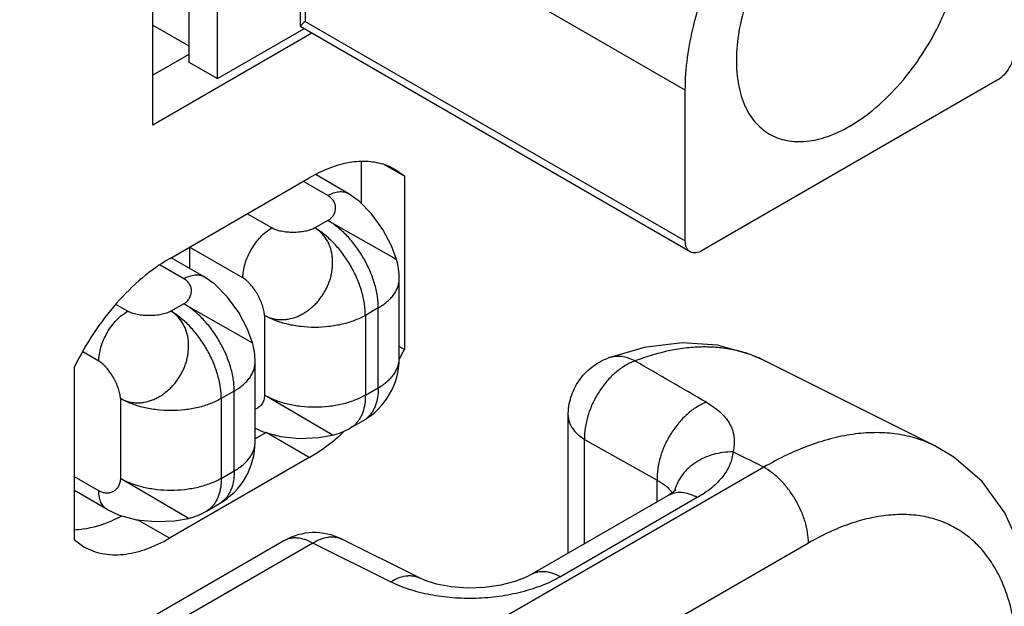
# Model space of a CAD drawing. Header units: inches. Extents: x 0 to 34, y 0 to 22.
# Tile 41 of 137: x 4.842 to 5.204, y 15.632 to 15.847. Entities that reach past the tile are written whole.
import ezdxf

# ---------------------------------------------------------------- set-up
doc = ezdxf.new("R2010")
doc.units = ezdxf.units.IN
doc.header["$LTSCALE"] = 1.87
doc.header["$MEASUREMENT"] = 0
doc.layers.get('0').update_dxf_attribs({"linetype": 'CONTINUOUS'})

msp = doc.modelspace()

# ---------------------------------------------------------------- linework, layer by layer
at = {"color": 3, "linetype": 'CONTINUOUS'}
for p, q in [((4.8908639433, 15.8086388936), (4.8908639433, 16.4252780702)), ((4.9493869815, 15.8424293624), (4.8908639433, 15.8086388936)), ((4.9834065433, 15.7898142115), (4.9799205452, 15.7923271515)), ((4.896946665, 15.759488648), (4.9484208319, 15.7892091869)), ((4.9834065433, 15.7898142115), (4.9834065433, 15.7261295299)), ((4.8619609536, 15.6560083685), (4.8619609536, 15.7196930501)), ((4.9484208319, 15.686333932), (4.896946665, 15.6566133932)), ((4.8619609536, 15.6560083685), (4.8654469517, 15.6534954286))]:
    msp.add_line(p, q, dxfattribs=at)
at = {"color": 7, "linetype": 'CONTINUOUS'}
for p, q in [((4.9145770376, 15.8257418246), (4.9145770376, 16.4115753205)), ((4.9041374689, 15.9920901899), (4.9041374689, 15.8317695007)), ((4.9452100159, 15.8449556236), (4.9452100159, 15.9117194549)), ((4.9469397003, 15.9107207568), (4.9469397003, 15.8468379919)), ((5.0868299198, 15.8215163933), (4.9657309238, 15.8914374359)), ((4.8908639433, 15.8454611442), (4.9041374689, 15.8377971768)), ((4.9469397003, 15.8468379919), (5.0868299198, 15.7660671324)), ((4.9145770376, 15.8257418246), (4.9464329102, 15.8441350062)), ((4.9452100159, 15.8449563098), (4.9453164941, 15.844779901)), ((5.0886643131, 15.7620123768), (4.9453164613, 15.8447796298)), ((4.9041374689, 15.8346752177), (4.8908639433, 15.8270112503)), ((4.9041374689, 15.8317695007), (4.9145770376, 15.8257418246)), ((5.2016651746, 15.825139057), (5.093093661, 15.7624512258)), ((5.0868299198, 15.7660671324), (5.0868299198, 15.8215163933)), ((4.9674966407, 15.795215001), (4.9674966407, 15.7799195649)), ((4.9834065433, 15.7898142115), (4.9761535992, 15.7940019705)), ((4.9552662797, 15.7827364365), (4.9462383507, 15.7879490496)), ((4.9627666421, 15.7834795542), (4.9509148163, 15.7903226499)), ((4.9345834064, 15.7707944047), (4.9255554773, 15.7760070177)), ((4.9552662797, 15.7735502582), (4.950493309, 15.7707944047)), ((4.9552662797, 15.7735502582), (4.9795690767, 15.7597501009)), ((4.9239768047, 15.7524232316), (4.9043545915, 15.7637528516)), ((4.9043545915, 15.7637528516), (4.9043545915, 15.7559647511)), ((4.9097332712, 15.7528591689), (4.8975990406, 15.7598653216)), ((4.9795690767, 15.7597501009), (4.9805474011, 15.7591840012)), ((4.9022332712, 15.752115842), (4.8935863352, 15.7571084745)), ((4.9815162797, 15.7227249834), (4.9815162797, 15.7521179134)), ((4.8815503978, 15.7401738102), (4.8771885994, 15.7426922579)), ((4.9022332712, 15.7429296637), (4.8974603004, 15.7401738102)), ((4.9022332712, 15.7429296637), (4.9275086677, 15.7285675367)), ((4.9738278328, 15.7414007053), (4.969054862, 15.7386448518)), ((4.9738278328, 15.7120077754), (4.9738278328, 15.7414007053)), ((4.931931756, 15.7386448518), (4.931931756, 15.7092519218)), ((4.969054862, 15.7386448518), (4.969054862, 15.7092519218)), ((4.9834065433, 15.7261295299), (4.9815162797, 15.7272209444)), ((4.8709437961, 15.7218026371), (4.8651045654, 15.7251741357)), ((5.1156441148, 15.7221086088), (5.115609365, 15.7221259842)), ((5.1787270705, 15.6906011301), (5.1156093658, 15.7221259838)), ((4.9284832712, 15.6921043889), (4.9284832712, 15.7214973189)), ((4.969054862, 15.7092519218), (4.9738278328, 15.7120077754)), ((4.8788987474, 15.7080242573), (4.8788987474, 15.6786313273)), ((4.9207948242, 15.7107801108), (4.9160218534, 15.7080242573)), ((4.9160218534, 15.7080242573), (4.9160218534, 15.6786313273)), ((4.9207948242, 15.6813871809), (4.9207948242, 15.7107801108)), ((4.9560347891, 15.6951057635), (4.931931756, 15.7092519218)), ((5.0437299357, 15.6511043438), (5.0437299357, 15.7018308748)), ((4.9284832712, 15.6971448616), (4.9314791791, 15.6957546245)), ((4.9636189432, 15.6972363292), (4.968391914, 15.6999921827)), ((4.9325109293, 15.6955201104), (4.9284832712, 15.693194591)), ((4.9484208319, 15.686333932), (4.9325109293, 15.6955201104)), ((4.9570144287, 15.6945419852), (4.9560347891, 15.6951057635)), ((5.0497744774, 15.6545943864), (5.0497744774, 15.6929708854)), ((5.0497744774, 15.6929708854), (5.076437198, 15.6779319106)), ((5.115695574, 15.6827206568), (5.1043762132, 15.6883749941)), ((5.115695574, 15.6827206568), (4.9113782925, 15.5647504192)), ((4.8709437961, 15.6740391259), (4.8619609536, 15.6792257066)), ((4.9030017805, 15.664485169), (4.8788987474, 15.6786313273)), ((4.9160218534, 15.6786313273), (4.9207948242, 15.6813871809)), ((5.0764371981, 15.6699891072), (5.076437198, 15.6779319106)), ((4.8740500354, 15.667173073), (4.8619609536, 15.6741531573)), ((5.0805505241, 15.67236409), (5.0301380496, 15.6432565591)), ((5.0912458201, 15.6715588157), (5.0408333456, 15.6424512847)), ((5.0815742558, 15.6738887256), (5.0819469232, 15.6732322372)), ((4.9105859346, 15.6666157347), (4.9153589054, 15.6693715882)), ((4.8740416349, 15.6671779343), (4.8784461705, 15.66513403)), ((4.9039814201, 15.6639213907), (4.9030017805, 15.664485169)), ((4.896946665, 15.6566133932), (4.885164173, 15.6634164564)), ((4.9390365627, 15.6556687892), (4.841824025, 15.5995394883)), ((4.9497318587, 15.6548635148), (4.8525200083, 15.5987346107)), ((5.1321614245, 15.6548548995), (4.9278426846, 15.5368838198)), ((4.9783236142, 15.6405830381), (4.9497318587, 15.6548635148)), ((4.9889324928, 15.6420320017), (4.9603407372, 15.6563124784))]:
    msp.add_line(p, q, dxfattribs=at)
for points in [[(4.9805482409, 15.7591813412), (4.9787243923, 15.7641661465), (4.9754870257, 15.7702902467), (4.9713636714, 15.7760268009), (4.9667256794, 15.7806956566), (4.9627582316, 15.7834843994)], [(4.9275231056, 15.7285310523), (4.9256908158, 15.7335418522), (4.9224587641, 15.739656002), (4.918342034, 15.7453899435), (4.9137014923, 15.7500674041), (4.9097250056, 15.7528639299)], [(5.1156442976, 15.7221084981), (5.1107608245, 15.724281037), (5.0987335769, 15.7276130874), (5.0856346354, 15.7285236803), (5.0716745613, 15.7268372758), (5.058277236, 15.7228785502)], [(4.9314791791, 15.6957546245), (4.9378510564, 15.6940715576), (4.9448778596, 15.6933710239), (4.95179137, 15.6936300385), (4.9570171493, 15.6945425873)], [(5.2156025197, 15.6196764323), (5.2144466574, 15.6360916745), (5.2106845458, 15.6520593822), (5.2044840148, 15.6659246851), (5.1960432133, 15.6774941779), (5.1856816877, 15.6865080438), (5.1786774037, 15.6906258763)], [(5.0831530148, 15.6742359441), (5.0819835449, 15.6732791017), (5.0805510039, 15.6723643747)], [(5.0832782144, 15.674306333), (5.0833830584, 15.674475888), (5.0831530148, 15.6742359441)], [(4.8784461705, 15.66513403), (4.8848180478, 15.6634509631), (4.891844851, 15.6627504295), (4.8987583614, 15.663009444), (4.9039841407, 15.6639219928)], [(5.0301361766, 15.6432554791), (5.0282031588, 15.6422537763), (5.0240966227, 15.6406585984), (5.0188913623, 15.6393219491), (5.0129430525, 15.638484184), (5.0067032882, 15.6382822), (5.0006638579, 15.6387379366), (4.9952995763, 15.6397536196), (4.9910291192, 15.641105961), (4.9889340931, 15.6420311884)]]:
    msp.add_lwpolyline(points, dxfattribs=at)
at = {"color": 3, "linetype": 'CONTINUOUS'}
for centre, radius, start, end in [((4.9693222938, 15.7739661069), 0.0212029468, 60.0058565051, 70.6612165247), ((4.8862763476, 15.773701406), 0.1081543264, 331.8495811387, 333.9055736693), ((4.9074236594, 15.7538966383), 0.0791079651, 309.7664719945, 310.1153474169), ((4.9054987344, 15.7561621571), 0.0820808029, 310.1239653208, 312.8266834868)]:
    msp.add_arc(centre, radius, start, end, dxfattribs=at)
at = {"color": 7, "linetype": 'CONTINUOUS'}
for centre, radius, start, end in [((4.9552277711, 15.7521127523), 0.0262885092, 0.0112486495, 15.6478845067), ((4.9022332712, 15.7214973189), 0.02625, 0.0007993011, 15.6707252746), ((4.9552656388, 15.7227254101), 0.0262506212, 300.0012764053, 359.9990687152), ((5.0617972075, 15.7135797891), 0.0099424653, 108.0176556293, 110.7291784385), ((5.0960209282, 15.682906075), 0.0438395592, 63.4601009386, 63.7986892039), ((-2.5203982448, 2.574923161), 15.179920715, 59.8909465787, 60.0055227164), ((4.9639500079, 15.7076733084), 0.0088728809, 300.0402980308, 311.145485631), ((4.9504785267, 15.7200050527), 0.0262885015, 284.3520621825, 299.9903507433), ((4.902232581, 15.6921047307), 0.0262506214, 300.0025298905, 0.0003198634), ((5.0982319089, 15.6702235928), 0.0157809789, 164.7774262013, 165.2542677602), ((4.8548551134, 15.7106272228), 0.0519071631, 293.6570728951, 297.8821234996), ((4.8974455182, 15.6893844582), 0.0262885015, 284.3520621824, 299.9903507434), ((4.9502871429, 15.6361831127), 0.0225003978, 63.4594430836, 120.0010596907)]:
    msp.add_arc(centre, radius, start, end, dxfattribs=at)
for points, knots in [([(5.1473794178, 15.808260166), (5.1507705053, 15.8102181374), (5.1574350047, 15.8150488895), (5.1695767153, 15.8272594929), (5.1793156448, 15.8423575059), (5.1858244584, 15.8587952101), (5.1887147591, 15.8709857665), (5.1894822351, 15.8824424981), (5.1884651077, 15.8896832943), (5.1875191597, 15.8929463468)], [0, 0, 0, 0, 0.1184913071, 0.2474154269, 0.5197183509, 0.654215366, 0.7812517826, 0.8971941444, 1, 1, 1, 1]), ([(5.1199725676, 15.8770308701), (5.115715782, 15.8702970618), (5.1105447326, 15.8595876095), (5.1066122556, 15.8448231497), (5.1053747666, 15.8343976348), (5.1058565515, 15.8248431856), (5.1080742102, 15.8165158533), (5.1120146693, 15.8097579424), (5.1158151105, 15.8065096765), (5.1178505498, 15.8053347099)], [0, 0, 0, 0, 0.3048412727, 0.4492514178, 0.5833844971, 0.704929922, 0.8132477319, 0.9100671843, 1, 1, 1, 1]), ([(5.0868299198, 15.8215163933), (5.0868299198, 15.8295667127), (5.0892995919, 15.8465185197), (5.0951826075, 15.8625167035), (5.0989841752, 15.8705502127)], [0, 0, 0, 0, 0.4752842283, 1, 1, 1, 1]), ([(4.9469397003, 15.8468379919), (4.9467003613, 15.8466377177), (4.9462733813, 15.8462718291), (4.9457261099, 15.8457543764), (4.9453693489, 15.8453479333), (4.9452099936, 15.8450700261), (4.9452099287, 15.8449556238)], [0, 0, 0, 0, 0.3618834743, 0.6534685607, 0.8673399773, 1, 1, 1, 1]), ([(5.2079289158, 15.835988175), (5.2079289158, 15.8349613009), (5.2075438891, 15.8327957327), (5.2062009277, 15.8297531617), (5.2042374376, 15.8270688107), (5.2025544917, 15.8256525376), (5.2016651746, 15.825139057)], [0, 0, 0, 0, 0.2372480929, 0.4999940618, 0.7627432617, 1, 1, 1, 1]), ([(5.1178505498, 15.8053347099), (5.1197985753, 15.8042102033), (5.1242744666, 15.8025843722), (5.1317084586, 15.8023979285), (5.1396326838, 15.8043095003), (5.1447871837, 15.8067634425), (5.1473794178, 15.808260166)], [0, 0, 0, 0, 0.2177640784, 0.4509329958, 0.7102050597, 1, 1, 1, 1]), ([(4.9552662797, 15.7827364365), (4.9559238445, 15.7831161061), (4.9569333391, 15.7835967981), (4.9583178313, 15.7840009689), (4.9593006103, 15.7841666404), (4.9602463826, 15.784200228), (4.9611461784, 15.7841011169), (4.9619903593, 15.7838688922), (4.9625123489, 15.7836257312), (4.9627582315, 15.7834843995)], [0, 0, 0, 0, 0.2892422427, 0.4225070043, 0.5484808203, 0.6678890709, 0.7818780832, 0.8919651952, 1, 1, 1, 1]), ([(4.9552662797, 15.7735502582), (4.9557132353, 15.7738143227), (4.9565188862, 15.7744191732), (4.9574318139, 15.7755604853), (4.9579832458, 15.7768256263), (4.958170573, 15.7781517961), (4.9579921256, 15.7794777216), (4.9574450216, 15.7807414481), (4.9565284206, 15.7818786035), (4.9557169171, 15.7824762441), (4.9552662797, 15.7827364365)], [0, 0, 0, 0, 0.1379499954, 0.2646512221, 0.3842455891, 0.500322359, 0.6162025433, 0.7353463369, 0.8617241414, 1, 1, 1, 1]), ([(4.9738278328, 15.7414007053), (4.9738278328, 15.7421182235), (4.973763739, 15.7435869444), (4.9733969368, 15.7466186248), (4.9724876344, 15.7505278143), (4.9707713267, 15.7551925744), (4.9684744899, 15.7597426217), (4.9656824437, 15.7640067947), (4.9625007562, 15.7678256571), (4.9595698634, 15.7705678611), (4.9571276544, 15.7724015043), (4.955887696, 15.7731914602), (4.9552662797, 15.7735502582)], [0, 0, 0, 0, 0.0558145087, 0.1142056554, 0.2373693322, 0.3669887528, 0.4999918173, 0.6329960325, 0.7626178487, 0.8857869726, 0.9441821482, 1, 1, 1, 1]), ([(4.9239768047, 15.7524232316), (4.9239768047, 15.7532616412), (4.9241303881, 15.7550063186), (4.9247425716, 15.7576383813), (4.9257233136, 15.7603044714), (4.9270358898, 15.7629043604), (4.9286311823, 15.7653410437), (4.9304497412, 15.7675234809), (4.9324231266, 15.7693697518), (4.9338573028, 15.7703751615), (4.9345834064, 15.7707944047)], [0, 0, 0, 0, 0.1141515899, 0.237320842, 0.3669697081, 0.4999939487, 0.6330190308, 0.7626703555, 0.8858434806, 1, 1, 1, 1]), ([(4.931931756, 15.7386448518), (4.9323591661, 15.7384146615), (4.9332449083, 15.7379977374), (4.9346415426, 15.7375187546), (4.9361018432, 15.7371980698), (4.9376101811, 15.7370470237), (4.9391514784, 15.7370644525), (4.941248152, 15.7373137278), (4.9433338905, 15.7379069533), (4.9453231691, 15.7388318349), (4.9465390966, 15.7395372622), (4.9474911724, 15.7401648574), (4.9484375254, 15.7408365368), (4.9495859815, 15.7417472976), (4.9506622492, 15.7427551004), (4.9514688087, 15.7436255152), (4.9522382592, 15.7445414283), (4.9531265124, 15.7457548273), (4.954079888, 15.7472909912), (4.9549309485, 15.7488860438), (4.9555366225, 15.7502622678), (4.9559459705, 15.751386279), (4.9562989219, 15.7525193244), (4.9566388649, 15.7539540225), (4.9568998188, 15.7556867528), (4.9570312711, 15.7574078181), (4.9570281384, 15.7591033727), (4.956825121, 15.7612886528), (4.956172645, 15.7638883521), (4.9548025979, 15.7666980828), (4.9532148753, 15.7686871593), (4.9517258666, 15.7699933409), (4.9509136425, 15.7705460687), (4.950493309, 15.7707944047)], [0, 0, 0, 0, 0.0277347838, 0.0558009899, 0.0841866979, 0.1129565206, 0.1422204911, 0.172065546, 0.2334165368, 0.2650044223, 0.2972500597, 0.3136215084, 0.3301431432, 0.3635391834, 0.3972804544, 0.4142603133, 0.4313102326, 0.4655995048, 0.5000635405, 0.5345235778, 0.568810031, 0.5858612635, 0.6028441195, 0.6365879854, 0.6699763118, 0.7028582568, 0.7351144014, 0.7667250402, 0.8280838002, 0.887057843, 0.9440504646, 0.9721077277, 1, 1, 1, 1]), ([(4.950493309, 15.7707944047), (4.9502430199, 15.7706531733), (4.9497071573, 15.7703907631), (4.9488446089, 15.7700617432), (4.9479063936, 15.7697827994), (4.9465477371, 15.7694726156), (4.9447456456, 15.7692203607), (4.9425228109, 15.7691189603), (4.9403018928, 15.7692154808), (4.9385037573, 15.7694651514), (4.9371505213, 15.7697752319), (4.9362177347, 15.7700551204), (4.9353615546, 15.7703864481), (4.9348308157, 15.7706515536), (4.9345834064, 15.7707944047)], [0, 0, 0, 0, 0.0525664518, 0.1089088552, 0.1686892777, 0.2314502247, 0.3636800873, 0.5008751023, 0.6379333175, 0.7697702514, 0.8322567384, 0.8917270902, 0.9477441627, 1, 1, 1, 1]), ([(4.969054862, 15.7386448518), (4.969054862, 15.73936237), (4.9689907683, 15.7408310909), (4.968623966, 15.7438627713), (4.9677146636, 15.7477719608), (4.9659983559, 15.7524367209), (4.9637015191, 15.7569867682), (4.9609094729, 15.7612509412), (4.9577277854, 15.7650698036), (4.9547968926, 15.7678120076), (4.9523546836, 15.7696456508), (4.9511147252, 15.7704356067), (4.950493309, 15.7707944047)], [0, 0, 0, 0, 0.0558145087, 0.1142056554, 0.2373693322, 0.3669887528, 0.4999918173, 0.6329960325, 0.7626178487, 0.8857869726, 0.9441821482, 1, 1, 1, 1]), ([(5.0886645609, 15.762012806), (5.0880671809, 15.7623577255), (5.087034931, 15.7636492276), (5.0868299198, 15.7652211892), (5.0868299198, 15.7660671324)], [0, 0, 0, 0, 0.4491658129, 1, 1, 1, 1]), ([(5.093093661, 15.7624512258), (5.0923609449, 15.7620281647), (5.090896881, 15.7614195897), (5.0892620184, 15.7616678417), (5.0886645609, 15.762012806)], [0, 0, 0, 0, 0.5508424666, 1, 1, 1, 1]), ([(4.9022332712, 15.752115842), (4.902890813, 15.7524954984), (4.9039002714, 15.7529761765), (4.9052847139, 15.7533803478), (4.9062674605, 15.7535460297), (4.9072132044, 15.7535796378), (4.9081129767, 15.7534805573), (4.9089571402, 15.7532483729), (4.9094791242, 15.7530052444), (4.9097250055, 15.7528639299)], [0, 0, 0, 0, 0.2892413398, 0.4225061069, 0.5484801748, 0.6678888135, 0.7818781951, 0.8919654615, 1, 1, 1, 1]), ([(4.9022332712, 15.7429296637), (4.9026717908, 15.7432004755), (4.9034626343, 15.7438162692), (4.9043613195, 15.7449618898), (4.9049106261, 15.7462253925), (4.9051045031, 15.7475471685), (4.9049368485, 15.7488682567), (4.9044003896, 15.7501277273), (4.9034909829, 15.7512614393), (4.9026827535, 15.7518563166), (4.9022332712, 15.752115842)], [0, 0, 0, 0, 0.1375004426, 0.2645141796, 0.3845968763, 0.5009326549, 0.6166937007, 0.7354599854, 0.8615326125, 1, 1, 1, 1]), ([(4.931931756, 15.7386448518), (4.9319234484, 15.7389349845), (4.93187347, 15.7395347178), (4.9316590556, 15.7407909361), (4.9311896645, 15.7424367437), (4.9303843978, 15.7444273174), (4.9293661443, 15.7464010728), (4.9281813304, 15.7482718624), (4.9270744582, 15.7497001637), (4.9261355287, 15.7507137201), (4.9254304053, 15.7513796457), (4.9247177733, 15.7519541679), (4.9242239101, 15.752280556), (4.9239768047, 15.7524232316)], [0, 0, 0, 0, 0.0531341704, 0.1099644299, 0.2330913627, 0.3655085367, 0.5025013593, 0.6390983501, 0.7703790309, 0.832610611, 0.8918758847, 0.9477654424, 1, 1, 1, 1]), ([(4.9738278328, 15.7414007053), (4.9744194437, 15.741742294), (4.9755458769, 15.7424567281), (4.9770866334, 15.7436488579), (4.9784195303, 15.7449245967), (4.9795306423, 15.74627152), (4.9804088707, 15.7476777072), (4.9810444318, 15.7491306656), (4.9814301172, 15.750615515), (4.9815161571, 15.7516209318), (4.9815161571, 15.7521179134)], [0, 0, 0, 0, 0.1484760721, 0.289465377, 0.4227425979, 0.5486497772, 0.6679882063, 0.7819272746, 0.8919849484, 1, 1, 1, 1]), ([(4.8709437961, 15.7218026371), (4.8709437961, 15.7226410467), (4.8710973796, 15.7243857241), (4.871709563, 15.7270177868), (4.872690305, 15.7296838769), (4.8740028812, 15.7322837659), (4.8755981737, 15.7347204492), (4.8774167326, 15.7369028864), (4.879390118, 15.7387491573), (4.8808242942, 15.739754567), (4.8815503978, 15.7401738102)], [0, 0, 0, 0, 0.1141515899, 0.237320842, 0.3669697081, 0.4999939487, 0.6330190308, 0.7626703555, 0.8858434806, 1, 1, 1, 1]), ([(4.8788987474, 15.7080242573), (4.8793261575, 15.707794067), (4.8802118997, 15.7073771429), (4.881608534, 15.7068981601), (4.8830688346, 15.7065774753), (4.8845771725, 15.7064264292), (4.8861184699, 15.706443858), (4.8882151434, 15.7066931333), (4.8903008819, 15.7072863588), (4.8922901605, 15.7082112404), (4.8935060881, 15.7089166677), (4.8944581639, 15.7095442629), (4.8954045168, 15.7102159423), (4.8965529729, 15.7111267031), (4.8976292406, 15.7121345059), (4.8984358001, 15.7130049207), (4.8992052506, 15.7139208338), (4.9000935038, 15.7151342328), (4.9010468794, 15.7166703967), (4.9018979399, 15.7182654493), (4.9025036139, 15.7196416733), (4.9029129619, 15.7207656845), (4.9032659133, 15.7218987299), (4.9036058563, 15.723333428), (4.9038668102, 15.7250661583), (4.9039982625, 15.7267872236), (4.9039951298, 15.7284827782), (4.9037921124, 15.7306680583), (4.9031396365, 15.7332677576), (4.9017695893, 15.7360774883), (4.9001818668, 15.7380665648), (4.898692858, 15.7393727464), (4.8978806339, 15.7399254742), (4.8974603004, 15.7401738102)], [0, 0, 0, 0, 0.0277347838, 0.0558009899, 0.0841866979, 0.1129565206, 0.1422204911, 0.172065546, 0.2334165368, 0.2650044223, 0.2972500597, 0.3136215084, 0.3301431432, 0.3635391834, 0.3972804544, 0.4142603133, 0.4313102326, 0.4655995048, 0.5000635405, 0.5345235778, 0.568810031, 0.5858612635, 0.6028441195, 0.6365879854, 0.6699763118, 0.7028582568, 0.7351144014, 0.7667250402, 0.8280838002, 0.887057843, 0.9440504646, 0.9721077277, 1, 1, 1, 1]), ([(4.8974603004, 15.7401738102), (4.8972100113, 15.7400325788), (4.8966741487, 15.7397701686), (4.8958116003, 15.7394411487), (4.8948733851, 15.7391622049), (4.8935147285, 15.7388520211), (4.891712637, 15.7385997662), (4.8894898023, 15.7384983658), (4.8872688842, 15.7385948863), (4.8854707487, 15.7388445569), (4.8841175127, 15.7391546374), (4.8831847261, 15.7394345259), (4.882328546, 15.7397658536), (4.8817978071, 15.7400309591), (4.8815503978, 15.7401738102)], [0, 0, 0, 0, 0.0525664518, 0.1089088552, 0.1686892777, 0.2314502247, 0.3636800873, 0.5008751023, 0.6379333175, 0.7697702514, 0.8322567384, 0.8917270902, 0.9477441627, 1, 1, 1, 1]), ([(4.9160218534, 15.7080242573), (4.9160218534, 15.7087417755), (4.9159577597, 15.7102104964), (4.9155909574, 15.7132421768), (4.914681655, 15.7171513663), (4.9129653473, 15.7218161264), (4.9106685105, 15.7263661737), (4.9078764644, 15.7306303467), (4.9046947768, 15.7344492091), (4.901763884, 15.7371914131), (4.899321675, 15.7390250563), (4.8980817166, 15.7398150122), (4.8974603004, 15.7401738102)], [0, 0, 0, 0, 0.0558145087, 0.1142056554, 0.2373693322, 0.3669887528, 0.4999918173, 0.6329960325, 0.7626178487, 0.8857869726, 0.9441821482, 1, 1, 1, 1]), ([(4.9207948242, 15.7107801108), (4.9207948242, 15.7114976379), (4.9207307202, 15.7129663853), (4.9203639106, 15.7159981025), (4.9194546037, 15.7199073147), (4.9177382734, 15.7245720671), (4.9154414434, 15.7291220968), (4.9126493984, 15.73338625), (4.9094677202, 15.7372050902), (4.9065368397, 15.7399472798), (4.9040946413, 15.741780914), (4.9028546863, 15.7425708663), (4.9022332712, 15.7429296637)], [0, 0, 0, 0, 0.0558151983, 0.1142077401, 0.2373722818, 0.3669911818, 0.4999939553, 0.6329975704, 0.762618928, 0.8857873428, 0.9441822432, 1, 1, 1, 1]), ([(4.969054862, 15.7386448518), (4.9684334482, 15.7382860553), (4.9671293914, 15.7376071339), (4.9643203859, 15.7364088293), (4.9604801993, 15.7352415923), (4.9555821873, 15.734395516), (4.950493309, 15.7341095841), (4.9454044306, 15.734395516), (4.9405064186, 15.7352415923), (4.9366662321, 15.7364088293), (4.9338572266, 15.7376071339), (4.9325531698, 15.7382860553), (4.931931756, 15.7386448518)], [0, 0, 0, 0, 0.0558172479, 0.114211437, 0.2373780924, 0.3669976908, 0.5, 0.6330023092, 0.7626219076, 0.885788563, 0.9441827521, 1, 1, 1, 1]), ([(4.9275086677, 15.7285675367), (4.9275096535, 15.7285665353), (4.9275125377, 15.7285634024), (4.9275153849, 15.7285598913), (4.9275161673, 15.7285571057)], [0, 0, 0, 0, 0.3269034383, 1, 1, 1, 1]), ([(5.11537725, 15.7222410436), (5.1137395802, 15.7230469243), (5.1103348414, 15.7244651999), (5.1049546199, 15.7259663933), (5.0993075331, 15.7268447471), (5.0934255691, 15.7270968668), (5.0873390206, 15.726723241), (5.0788231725, 15.725368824), (5.0724795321, 15.7234518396), (5.0682949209, 15.7218516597)], [0, 0, 0, 0, 0.1130833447, 0.2278247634, 0.3452785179, 0.4663735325, 0.5918876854, 0.7224282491, 1, 1, 1, 1]), ([(4.9738278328, 15.7120077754), (4.9744194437, 15.7123493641), (4.9755458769, 15.7130637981), (4.9770866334, 15.7142559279), (4.9784195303, 15.7155316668), (4.9795306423, 15.71687859), (4.9804088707, 15.7182847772), (4.9810444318, 15.7197377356), (4.9814301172, 15.721222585), (4.9815161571, 15.7222280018), (4.9815161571, 15.7227249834)], [0, 0, 0, 0, 0.1484760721, 0.289465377, 0.4227425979, 0.5486497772, 0.6679882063, 0.7819272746, 0.8919849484, 1, 1, 1, 1]), ([(5.0437299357, 15.7018308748), (5.0437299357, 15.7029623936), (5.0439028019, 15.7052310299), (5.0446674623, 15.7085542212), (5.0459267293, 15.7117251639), (5.0476483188, 15.7146694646), (5.0497934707, 15.7173213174), (5.0523140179, 15.7196200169), (5.0551508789, 15.7215125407), (5.0572122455, 15.7224757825), (5.0582714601, 15.7228762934)], [0, 0, 0, 0, 0.1248815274, 0.249987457, 0.374993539, 0.4999734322, 0.6249907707, 0.7500094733, 0.8750205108, 1, 1, 1, 1]), ([(5.0682949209, 15.7218516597), (5.0675192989, 15.7222783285), (5.0659170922, 15.7229675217), (5.0634339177, 15.7235219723), (5.0610048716, 15.7235823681), (5.059452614, 15.7232723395), (5.0587219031, 15.7230346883)], [0, 0, 0, 0, 0.2683806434, 0.5250086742, 0.7670443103, 1, 1, 1, 1]), ([(4.8788987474, 15.7080242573), (4.8788904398, 15.70831439), (4.8788404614, 15.7089141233), (4.878626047, 15.7101703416), (4.8781566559, 15.7118161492), (4.8773513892, 15.7138067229), (4.8763331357, 15.7157804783), (4.8751483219, 15.7176512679), (4.8740414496, 15.7190795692), (4.8731025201, 15.7200931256), (4.8723973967, 15.7207590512), (4.8716847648, 15.7213335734), (4.8711909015, 15.7216599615), (4.8709437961, 15.7218026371)], [0, 0, 0, 0, 0.0531341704, 0.1099644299, 0.2330913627, 0.3655085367, 0.5025013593, 0.6390983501, 0.7703790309, 0.832610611, 0.8918758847, 0.9477654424, 1, 1, 1, 1]), ([(4.9207948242, 15.7107801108), (4.9213864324, 15.711121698), (4.9225128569, 15.7118361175), (4.9240536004, 15.7130282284), (4.9253864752, 15.7143039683), (4.9264976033, 15.7156508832), (4.9273758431, 15.7170570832), (4.928011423, 15.7185100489), (4.9283971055, 15.7199949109), (4.9284831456, 15.7210003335), (4.9284831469, 15.7214973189)], [0, 0, 0, 0, 0.14847539, 0.2894621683, 0.4227376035, 0.5486459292, 0.6679858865, 0.7819259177, 0.891984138, 1, 1, 1, 1]), ([(5.0682949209, 15.7218516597), (5.0676949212, 15.7216364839), (5.0664785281, 15.7211312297), (5.0646848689, 15.720186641), (5.0629034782, 15.7190244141), (5.061172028, 15.7176503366), (5.0595051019, 15.7160900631), (5.0573693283, 15.7137682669), (5.0554521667, 15.7111830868), (5.0537964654, 15.7083988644), (5.0526950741, 15.7062234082), (5.0517547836, 15.7039955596), (5.0509864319, 15.7017418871), (5.0503924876, 15.6994905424), (5.0498450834, 15.6965856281), (5.049698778, 15.6943934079), (5.0497744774, 15.6929708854)], [0, 0, 0, 0, 0.0526764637, 0.1086652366, 0.1673055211, 0.2281855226, 0.2911055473, 0.3557951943, 0.488716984, 0.5560716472, 0.6233475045, 0.6900577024, 0.7557443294, 0.8199642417, 0.8822756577, 1, 1, 1, 1]), ([(4.9738278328, 15.7120077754), (4.9738278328, 15.7114208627), (4.973786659, 15.710271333), (4.9735357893, 15.7080909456), (4.9730316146, 15.7060433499), (4.9722473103, 15.7042034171), (4.9715512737, 15.7029855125), (4.9707386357, 15.7019064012), (4.9701153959, 15.7012774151), (4.9697881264, 15.7009916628)], [0, 0, 0, 0, 0.1457326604, 0.2852394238, 0.5446955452, 0.6654681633, 0.7809778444, 0.8921207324, 1, 1, 1, 1]), ([(4.9160218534, 15.7080242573), (4.9154004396, 15.7076654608), (4.9140963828, 15.7069865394), (4.9112873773, 15.7057882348), (4.9074471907, 15.7046209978), (4.9025491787, 15.7037749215), (4.8974603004, 15.7034889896), (4.892371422, 15.7037749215), (4.88747341, 15.7046209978), (4.8836332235, 15.7057882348), (4.880824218, 15.7069865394), (4.8795201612, 15.7076654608), (4.8788987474, 15.7080242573)], [0, 0, 0, 0, 0.0558172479, 0.114211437, 0.2373780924, 0.3669976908, 0.5, 0.6330023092, 0.7626219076, 0.885788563, 0.9441827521, 1, 1, 1, 1]), ([(4.931931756, 15.7092519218), (4.9319286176, 15.7089382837), (4.9318817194, 15.7083276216), (4.931685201, 15.7074535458), (4.9313753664, 15.706656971), (4.9309628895, 15.7059447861), (4.9304584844, 15.7053235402), (4.929872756, 15.7047997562), (4.9292165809, 15.7043800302), (4.9287405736, 15.7041745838), (4.9284961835, 15.7040916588)], [0, 0, 0, 0, 0.1422133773, 0.2766142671, 0.4048031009, 0.5282445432, 0.6482758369, 0.7661320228, 0.8829861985, 1, 1, 1, 1]), ([(4.969054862, 15.7092519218), (4.9684334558, 15.7088931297), (4.9671294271, 15.7082142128), (4.9643204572, 15.7070159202), (4.9604802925, 15.7058486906), (4.9555822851, 15.7050025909), (4.9504933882, 15.7047166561), (4.9454044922, 15.7050025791), (4.9405064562, 15.7058486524), (4.9366662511, 15.7070158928), (4.9338572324, 15.7082142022), (4.9325531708, 15.7088931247), (4.931931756, 15.7092519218)], [0, 0, 0, 0, 0.0558165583, 0.1142093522, 0.2373751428, 0.3669952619, 0.4999978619, 0.6330007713, 0.7626208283, 0.8857881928, 0.9441826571, 1, 1, 1, 1]), ([(4.969054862, 15.7092519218), (4.969054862, 15.7084667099), (4.9689651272, 15.7065904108), (4.9684452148, 15.7037601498), (4.9676625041, 15.7018130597), (4.9671812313, 15.7009500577)], [0, 0, 0, 0, 0.2742373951, 0.6548937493, 1, 1, 1, 1]), ([(5.0945700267, 15.7066497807), (5.0933412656, 15.7061944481), (5.090875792, 15.7049423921), (5.0874590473, 15.7023502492), (5.0842883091, 15.6990658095), (5.0815022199, 15.6952380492), (5.0792243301, 15.6910340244), (5.077553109, 15.6866398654), (5.0765662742, 15.6822514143), (5.0763849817, 15.6793320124), (5.0764365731, 15.6779321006)], [0, 0, 0, 0, 0.1096931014, 0.229632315, 0.3575403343, 0.4904589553, 0.6247511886, 0.7566361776, 0.8827354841, 1, 1, 1, 1]), ([(5.0945700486, 15.7066500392), (5.0955818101, 15.7060634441), (5.0974666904, 15.7048489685), (5.0999522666, 15.7028036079), (5.1019461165, 15.7006305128), (5.103434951, 15.6983418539), (5.1044145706, 15.6959491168), (5.1048897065, 15.693467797), (5.1048825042, 15.6909166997), (5.1045862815, 15.6892230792), (5.1043762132, 15.6883749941)], [0, 0, 0, 0, 0.1561242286, 0.2986762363, 0.4285954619, 0.5483034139, 0.6612562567, 0.7715607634, 0.8833631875, 1, 1, 1, 1]), ([(4.9671812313, 15.7009500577), (4.9669608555, 15.7005548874), (4.9664818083, 15.6998024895), (4.9656370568, 15.6987896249), (4.9646857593, 15.6979230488), (4.963982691, 15.6974464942), (4.9636188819, 15.6972364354)], [0, 0, 0, 0, 0.2607514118, 0.5125079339, 0.7579020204, 1, 1, 1, 1]), ([(5.0437299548, 15.7018308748), (5.0437300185, 15.7014238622), (5.0437978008, 15.7006013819), (5.0440986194, 15.699384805), (5.0445959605, 15.6981919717), (5.04553728, 15.6966083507), (5.0472132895, 15.6947461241), (5.0488635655, 15.6935348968), (5.0497744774, 15.6929708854)], [0, 0, 0, 0, 0.1091368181, 0.2201455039, 0.3347388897, 0.4543923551, 0.7127171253, 1, 1, 1, 1]), ([(5.1786773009, 15.6906259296), (5.1765478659, 15.6916861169), (5.1720577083, 15.6934803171), (5.1648782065, 15.6950967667), (5.1572798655, 15.6956476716), (5.1493351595, 15.6951337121), (5.1411132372, 15.6935659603), (5.1326842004, 15.6909624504), (5.1241198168, 15.687349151), (5.118506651, 15.6843625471), (5.1156955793, 15.6827206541)], [0, 0, 0, 0, 0.107969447, 0.2183529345, 0.3327742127, 0.4525600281, 0.5786939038, 0.7118142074, 0.8522385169, 1, 1, 1, 1]), ([(4.9207948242, 15.6813871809), (4.9213864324, 15.681728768), (4.9225128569, 15.6824431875), (4.9240536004, 15.6836352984), (4.9253864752, 15.6849110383), (4.9264976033, 15.6862579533), (4.9273758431, 15.6876641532), (4.928011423, 15.689117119), (4.9283971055, 15.6906019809), (4.9284831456, 15.6916074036), (4.9284831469, 15.6921043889)], [0, 0, 0, 0, 0.14847539, 0.2894621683, 0.4227376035, 0.5486459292, 0.6679858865, 0.7819259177, 0.891984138, 1, 1, 1, 1]), ([(5.1043762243, 15.6883746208), (5.1031431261, 15.6883817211), (5.1006858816, 15.6882258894), (5.0971014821, 15.6874934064), (5.0937263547, 15.6862725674), (5.0906541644, 15.6845999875), (5.0879680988, 15.6825174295), (5.0857401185, 15.6800808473), (5.0840364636, 15.6773530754), (5.0832781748, 15.6753724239), (5.0830046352, 15.6743671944)], [0, 0, 0, 0, 0.1349871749, 0.2685276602, 0.3992107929, 0.5264284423, 0.6498995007, 0.7695845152, 0.8859580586, 1, 1, 1, 1]), ([(5.1043762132, 15.6883749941), (5.1043104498, 15.6875971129), (5.1040445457, 15.6860257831), (5.1032666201, 15.6837191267), (5.1021121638, 15.6814593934), (5.1000325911, 15.6784528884), (5.0972764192, 15.6757081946), (5.0940227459, 15.6732558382), (5.0922003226, 15.6721099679), (5.0912458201, 15.6715588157)], [0, 0, 0, 0, 0.1057525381, 0.2147791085, 0.3285630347, 0.4483433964, 0.7088231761, 0.8506891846, 1, 1, 1, 1]), ([(5.1321614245, 15.6548548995), (5.1321614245, 15.6561412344), (5.1319197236, 15.6588206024), (5.1309617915, 15.6628593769), (5.1294275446, 15.6669444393), (5.1273793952, 15.670915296), (5.1248954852, 15.6746169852), (5.1220735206, 15.677906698), (5.119023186, 15.6806534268), (5.1168116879, 15.6821220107), (5.1156962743, 15.6827210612)], [0, 0, 0, 0, 0.1145621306, 0.2384057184, 0.3686814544, 0.5022221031, 0.6354519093, 0.7648214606, 0.8872400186, 1, 1, 1, 1]), ([(4.8788987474, 15.6786313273), (4.8788935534, 15.6781122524), (4.8787726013, 15.6771121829), (4.8782407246, 15.6757510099), (4.877420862, 15.6746409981), (4.8763660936, 15.6738158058), (4.8751286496, 15.6733075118), (4.8737607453, 15.6731495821), (4.8723177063, 15.6733749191), (4.8713944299, 15.6737789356), (4.8709437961, 15.6740391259)], [0, 0, 0, 0, 0.1379505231, 0.264649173, 0.3842392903, 0.5003118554, 0.6161895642, 0.7353339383, 0.8617160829, 1, 1, 1, 1]), ([(4.9160218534, 15.6786313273), (4.9154004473, 15.6782725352), (4.9140964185, 15.6775936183), (4.9112874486, 15.6763953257), (4.9074472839, 15.6752280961), (4.9025492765, 15.6743819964), (4.8974603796, 15.6740960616), (4.8923714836, 15.6743819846), (4.8874734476, 15.6752280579), (4.8836332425, 15.6763952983), (4.8808242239, 15.6775936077), (4.8795201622, 15.6782725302), (4.8788987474, 15.6786313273)], [0, 0, 0, 0, 0.0558165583, 0.1142093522, 0.2373751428, 0.3669952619, 0.4999978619, 0.6330007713, 0.7626208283, 0.8857881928, 0.9441826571, 1, 1, 1, 1]), ([(4.9160218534, 15.6786313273), (4.9160218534, 15.6778461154), (4.9159321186, 15.6759698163), (4.9154122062, 15.6731395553), (4.9146294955, 15.6711924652), (4.9141482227, 15.6703294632)], [0, 0, 0, 0, 0.2742373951, 0.6548937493, 1, 1, 1, 1]), ([(4.9207948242, 15.6813871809), (4.9207948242, 15.6807041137), (4.92073937, 15.6793715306), (4.9204774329, 15.6774413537), (4.9200391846, 15.6756493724), (4.9194284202, 15.6740138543), (4.9186499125, 15.6725503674), (4.9177095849, 15.6712736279), (4.9166167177, 15.670197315), (4.915789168, 15.669620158), (4.915358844, 15.6693716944)], [0, 0, 0, 0, 0.1484794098, 0.2894709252, 0.4227492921, 0.5486565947, 0.6679942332, 0.7819317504, 0.8919873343, 1, 1, 1, 1]), ([(5.076437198, 15.6779319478), (5.0770075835, 15.6776405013), (5.0780737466, 15.6770491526), (5.079510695, 15.6760723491), (5.0806895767, 15.6750433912), (5.0813191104, 15.6742791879), (5.0815742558, 15.6738887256)], [0, 0, 0, 0, 0.2910448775, 0.553312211, 0.788061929, 1, 1, 1, 1]), ([(4.8740416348, 15.6671779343), (4.873796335, 15.6673202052), (4.8733248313, 15.66765066), (4.8727017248, 15.6682655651), (4.8721660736, 15.6689951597), (4.8717223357, 15.6698308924), (4.8713744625, 15.6707646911), (4.8710322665, 15.6721655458), (4.8709437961, 15.6732799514), (4.8709437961, 15.6740391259)], [0, 0, 0, 0, 0.1080376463, 0.2181271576, 0.3321177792, 0.4515266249, 0.5774999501, 0.7107631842, 1, 1, 1, 1]), ([(5.0912458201, 15.6715588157), (5.0903024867, 15.6720654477), (5.0884267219, 15.6728878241), (5.0855618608, 15.6735005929), (5.0832811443, 15.6733920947), (5.0816495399, 15.6729203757), (5.080903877, 15.6725670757), (5.0805514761, 15.6723635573)], [0, 0, 0, 0, 0.2872975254, 0.5459547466, 0.7797719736, 0.890812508, 1, 1, 1, 1]), ([(4.9141482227, 15.6703294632), (4.9139278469, 15.6699342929), (4.9134487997, 15.669181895), (4.9126040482, 15.6681690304), (4.9116527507, 15.6673024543), (4.9109496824, 15.6668258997), (4.9105858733, 15.6666158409)], [0, 0, 0, 0, 0.2607514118, 0.5125079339, 0.7579020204, 1, 1, 1, 1]), ([(5.2090124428, 15.6104906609), (5.2090124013, 15.6133217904), (5.208784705, 15.6188410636), (5.2076989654, 15.6268331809), (5.2061665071, 15.6331023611), (5.2045696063, 15.6377782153), (5.2027860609, 15.6421010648), (5.2001354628, 15.6470872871), (5.1962435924, 15.6523752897), (5.1917159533, 15.656831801), (5.1865975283, 15.6604039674), (5.180944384, 15.6630499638), (5.1748207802, 15.6647421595), (5.1682949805, 15.6654680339), (5.1626512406, 15.6652699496), (5.1580155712, 15.6646527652), (5.1531675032, 15.6636974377), (5.1469717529, 15.6618895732), (5.1395072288, 15.6588333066), (5.1346133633, 15.6562705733), (5.1321614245, 15.6548548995)], [0, 0, 0, 0, 0.0742992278, 0.1447425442, 0.2113508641, 0.2432814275, 0.2743372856, 0.3340114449, 0.3909740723, 0.4459909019, 0.4999888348, 0.5539872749, 0.609005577, 0.6659705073, 0.7256476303, 0.7567051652, 0.7886375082, 0.8552495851, 0.9256968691, 1, 1, 1, 1]), ([(4.8619429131, 15.6597394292), (4.8630471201, 15.6597721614), (4.867767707, 15.660187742), (4.8723616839, 15.6616284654), (4.8756834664, 15.6630821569)], [0, 0, 0, 0, 0.2335187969, 1, 1, 1, 1]), ([(4.9497318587, 15.6548635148), (4.9487879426, 15.6553704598), (4.9469138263, 15.6561941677), (4.9444630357, 15.6567147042), (4.9426208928, 15.6567381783), (4.9413392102, 15.6565725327), (4.940135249, 15.6562247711), (4.9393891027, 15.6558722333), (4.9390366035, 15.6556687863)], [0, 0, 0, 0, 0.2872921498, 0.545622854, 0.6652754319, 0.7798653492, 0.8908687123, 1, 1, 1, 1]), ([(4.9497318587, 15.6548635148), (4.9506420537, 15.655425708), (4.9524601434, 15.6563597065), (4.9548710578, 15.6570268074), (4.9567052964, 15.6571614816), (4.9579922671, 15.6570739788), (4.9592126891, 15.6568000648), (4.9599772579, 15.6564938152), (4.9603407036, 15.6563124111)], [0, 0, 0, 0, 0.2873464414, 0.5457084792, 0.6653520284, 0.7799214, 0.890896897, 1, 1, 1, 1]), ([(4.9783236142, 15.6405830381), (4.9792338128, 15.6411452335), (4.9810518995, 15.6420792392), (4.983462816, 15.6427463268), (4.9852970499, 15.6428810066), (4.9865840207, 15.6427934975), (4.9878044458, 15.6425195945), (4.9885690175, 15.642213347), (4.9889324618, 15.6420319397)], [0, 0, 0, 0, 0.2873475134, 0.5457082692, 0.6653517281, 0.7799211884, 0.8908968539, 1, 1, 1, 1]), ([(5.0408333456, 15.6424512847), (5.0397908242, 15.6418493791), (5.0376065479, 15.640705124), (5.0329087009, 15.6386633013), (5.0264956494, 15.636622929), (5.018313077, 15.6350388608), (5.0097967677, 15.6343330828), (5.0012533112, 15.6345304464), (4.992989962, 15.6356238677), (4.9864650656, 15.6372772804), (4.9816514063, 15.639033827), (4.9794011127, 15.6400448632), (4.9783236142, 15.6405830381)], [0, 0, 0, 0, 0.0558248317, 0.1142148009, 0.2373835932, 0.3669945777, 0.4999519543, 0.6329119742, 0.7625342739, 0.8857316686, 0.9441463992, 1, 1, 1, 1]), ([(5.0408333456, 15.6424512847), (5.0398899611, 15.6429579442), (5.0380140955, 15.6437803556), (5.0351490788, 15.6443931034), (5.0328682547, 15.6442845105), (5.0312365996, 15.6438126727), (5.0304909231, 15.6434593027), (5.0301385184, 15.6432557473)], [0, 0, 0, 0, 0.2872988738, 0.5459556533, 0.7797717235, 0.8908120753, 1, 1, 1, 1])]:
    msp.add_open_spline(points, degree=3, knots=knots, dxfattribs=at)
at = {"color": 3, "linetype": 'CONTINUOUS'}
for points, knots in [([(4.9763437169, 15.79397272), (4.9743390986, 15.7946777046), (4.9699348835, 15.7955226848), (4.9629488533, 15.7950463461), (4.9556084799, 15.792933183), (4.9508239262, 15.7905967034), (4.9484208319, 15.7892091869)], [0, 0, 0, 0, 0.2186778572, 0.4546763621, 0.7144388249, 1, 1, 1, 1]), ([(4.896946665, 15.759488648), (4.8934182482, 15.7574513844), (4.8864794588, 15.7524473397), (4.8771172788, 15.7431406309), (4.868727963, 15.7321132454), (4.8640419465, 15.7239429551), (4.8619609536, 15.7196930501)], [0, 0, 0, 0, 0.227740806, 0.4752524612, 0.7354953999, 1, 1, 1, 1]), ([(4.9484208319, 15.686333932), (4.9492373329, 15.6868053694), (4.9525822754, 15.6888453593), (4.955739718, 15.6911872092), (4.9580258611, 15.6930896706)], [0, 0, 0, 0, 0.2407006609, 1, 1, 1, 1]), ([(4.8654456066, 15.6534930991), (4.8664791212, 15.6528963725), (4.868672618, 15.6518678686), (4.8722222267, 15.6508873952), (4.8760046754, 15.6504657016), (4.8799805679, 15.6506044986), (4.8841135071, 15.6512977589), (4.889935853, 15.6529963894), (4.8941817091, 15.6550169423), (4.896946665, 15.6566133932)], [0, 0, 0, 0, 0.1081076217, 0.2182155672, 0.3321657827, 0.4515219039, 0.5774622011, 0.7107788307, 1, 1, 1, 1])]:
    msp.add_open_spline(points, degree=3, knots=knots, dxfattribs=at)

doc.saveas('drawing.dxf')
